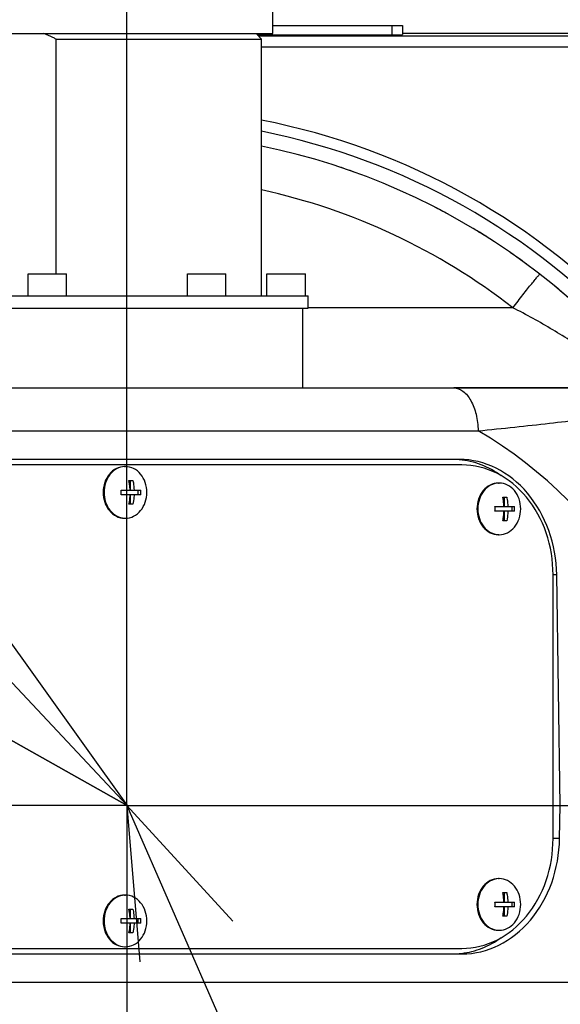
# Model space of a CAD drawing. Header units: millimetres. Extents: x 0 to 770, y -15 to 420.
# Tile 26 of 105: x 136.91 to 143.48, y 258.44 to 270.38. Entities that reach past the tile are written whole.
import ezdxf

# ---------------------------------------------------------------- set-up
doc = ezdxf.new("R2010")
doc.units = ezdxf.units.MM
doc.header["$LTSCALE"] = 32.67
doc.linetypes.add('CENTER', pattern=[0.6, 0.375, -0.075, 0.075, -0.075])
doc.linetypes.add('PHANTOM', pattern=[0.8, 0.45, -0.05, 0.1, -0.05, 0.1, -0.05])
doc.layers.get('0').update_dxf_attribs({"linetype": 'CONTINUOUS'})
for name, color, linetype in [('1_DESIGN', 7, 'CONTINUOUS'), ('ASSY', 7, 'CONTINUOUS'), ('AXIS', 7, 'CONTINUOUS'), ('CHAMFER', 7, 'CONTINUOUS'), ('CRV2', 7, 'CONTINUOUS'), ('DRA_ITEM', 7, 'CONTINUOUS'), ('DRAFT', 7, 'CONTINUOUS'), ('DRIV_DIM', 7, 'CONTINUOUS'), ('ROUND', 7, 'CONTINUOUS')]:
    doc.layers.add(name, color=color, linetype=linetype)
doc.styles.get("Standard").update_dxf_attribs({"font": 'txt', "width": 0.8})
doc.dimstyles.new('DIMSTYLE_10', dxfattribs={"dimtxt": 3.8, "dimasz": 1.8, "dimexe": 2, "dimexo": 1.5, "dimgap": 0.95, "dimtad": 1, "dimdec": 0, "dimlfac": 15, "dimdsep": 46, "dimtxsty": 'STANDARD', "dimblk": 'OPEN', "dimblk1": 'OPEN', "dimblk2": 'OPEN', "dimcen": 0.09, "dimadec": 0, "dimazin": 0, "dimtp": 0.001, "dimtm": 0.001, "dimtfac": 1, "dimtdec": 0, "dimtofl": 0, "dimtmove": 0, "dimatfit": 3, "dimldrblk": 'OPEN', "dimfxl": 1, "dimtolj": 1, "dimarcsym": 0})
doc.dimstyles.new('DIMSTYLE_11', dxfattribs={"dimtxt": 3.8, "dimasz": 1.8, "dimexe": 2, "dimexo": 1.5, "dimtad": 1, "dimdec": 1, "dimlfac": 15, "dimdsep": 46, "dimtxsty": 'STANDARD', "dimblk": 'OPEN', "dimblk1": 'OPEN', "dimblk2": 'OPEN', "dimcen": 0.09, "dimadec": 0, "dimazin": 0, "dimtp": 0.001, "dimtm": 0.001, "dimtfac": 1, "dimtdec": 1, "dimtofl": 0, "dimtmove": 0, "dimatfit": 3, "dimldrblk": 'OPEN', "dimfxl": 1, "dimtolj": 1, "dimarcsym": 0})
doc.dimstyles.new('DIMSTYLE_12', dxfattribs={"dimtxt": 3.8, "dimasz": 1.8, "dimexe": 2, "dimexo": 1.5, "dimgap": 1.9, "dimtad": 1, "dimdec": 3, "dimlfac": 15, "dimdsep": 46, "dimtxsty": 'STANDARD', "dimblk": 'OPEN', "dimblk1": 'OPEN', "dimblk2": 'OPEN', "dimcen": 0.09, "dimadec": 0, "dimazin": 0, "dimtp": 0.5, "dimtm": 0.5, "dimtfac": 1, "dimtdec": 3, "dimtofl": 0, "dimtmove": 0, "dimatfit": 3, "dimldrblk": 'OPEN', "dimfxl": 1, "dimtolj": 1, "dimarcsym": 0})
doc.dimstyles.new('DIMSTYLE_9', dxfattribs={"dimtxt": 3.8, "dimasz": 1.8, "dimexe": 2, "dimexo": 1.5, "dimgap": 0.95, "dimtad": 1, "dimdec": 3, "dimlfac": 15, "dimdsep": 46, "dimtxsty": 'STANDARD', "dimblk": 'OPEN', "dimblk1": 'OPEN', "dimblk2": 'OPEN', "dimcen": 0.09, "dimadec": 0, "dimazin": 0, "dimtp": 0.001, "dimtm": 0.001, "dimtfac": 1, "dimtdec": 3, "dimtofl": 0, "dimtmove": 0, "dimatfit": 3, "dimldrblk": 'OPEN', "dimfxl": 1, "dimtolj": 1, "dimarcsym": 0})

# ---------------------------------------------------------------- blocks, each defined once
blk = doc.blocks.new('_OPEN')
at = {"color": 0, "linetype": 'BYBLOCK'}
for p, q in [((0, 0), (-1, 0.342)), ((-1, -0.342), (0, 0)), ((-1, 0), (0, 0))]:
    blk.add_line(p, q, dxfattribs=at)
blk = doc.blocks.new('*D34')
at = {"layer": 'DRIV_DIM', "color": 2, "linetype": 'CONTINUOUS'}
for p, q in [((149.097, 267.971), (149.097, 309.108)), ((138.217, 307.108), (143.657, 307.108)), ((149.097, 307.108), (143.657, 307.108)), ((143.657, 307.108), (168.097, 307.108))]:
    blk.add_line(p, q, dxfattribs=at)
at = {"layer": 'DRIV_DIM', "color": 2, "linetype": 'CONTINUOUS', "xscale": 1.8, "yscale": 1.8, "zscale": 1.8, "rotation": 180}
blk.add_blockref('_OPEN', (138.217, 307.108), dxfattribs=at)
at = {"layer": 'DRIV_DIM', "color": 2, "linetype": 'CONTINUOUS', "xscale": 1.8, "yscale": 1.8, "zscale": 1.8}
blk.add_blockref('_OPEN', (149.097, 307.108), dxfattribs=at)
blk = doc.blocks.new('*D36')
at = {"layer": 'DRIV_DIM', "color": 2, "linetype": 'CONTINUOUS'}
for p, q in [((227.6, 260.848), (227.6, 251.898)), ((227.6, 242.948), (227.6, 251.898)), ((128.25, 242.948), (229.6, 242.948))]:
    blk.add_line(p, q, dxfattribs=at)
at = {"layer": 'DRIV_DIM', "color": 2, "linetype": 'CONTINUOUS', "xscale": 1.8, "yscale": 1.8, "zscale": 1.8}
for p, rotation in [((227.6, 260.848), 90), ((227.6, 242.948), 270)]:
    blk.add_blockref('_OPEN', p, dxfattribs=dict(at, rotation=rotation))
blk = doc.blocks.new('*D37')
at = {"layer": 'DRIV_DIM', "color": 2, "linetype": 'CONTINUOUS'}
for p, q in [((133.15, 277.534), (226.65, 277.534)), ((226.65, 277.534), (229.6, 277.534)), ((227.6, 277.534), (227.6, 269.191)), ((227.6, 260.848), (227.6, 269.191))]:
    blk.add_line(p, q, dxfattribs=at)
at = {"layer": 'DRIV_DIM', "color": 2, "linetype": 'CONTINUOUS', "xscale": 1.8, "yscale": 1.8, "zscale": 1.8}
for p, rotation in [((227.6, 277.534), 90), ((227.6, 260.848), 270)]:
    blk.add_blockref('_OPEN', p, dxfattribs=dict(at, rotation=rotation))
blk = doc.blocks.new('*D38')
at = {"layer": 'DRIV_DIM', "color": 2, "linetype": 'CONTINUOUS'}
for p, q in [((138.217, 260.848), (89.181, 288.465)), ((107.593, 278.095), (138.217, 260.848))]:
    blk.add_line(p, q, dxfattribs=at)
at = {"layer": 'DRIV_DIM', "color": 2, "linetype": 'CONTINUOUS', "xscale": 1.8, "yscale": 1.8, "zscale": 1.8, "rotation": 150.6115495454}
blk.add_blockref('_OPEN', (107.593, 278.095), dxfattribs=at)
blk = doc.blocks.new('*D39')
at = {"layer": 'DRIV_DIM', "color": 2, "linetype": 'CONTINUOUS'}
blk.add_line((59.543, 344.835), (138.217, 260.848), dxfattribs=at)
at = {"layer": 'DRIV_DIM', "color": 2, "linetype": 'CONTINUOUS', "xscale": 1.8, "yscale": 1.8, "zscale": 1.8, "rotation": 133.129164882}
blk.add_blockref('_OPEN', (59.543, 344.835), dxfattribs=at)
blk = doc.blocks.new('*D40')
at = {"layer": 'DRIV_DIM', "color": 2, "linetype": 'CONTINUOUS'}
blk.add_line((66.578, 360.931), (138.217, 260.848), dxfattribs=at)
at = {"layer": 'DRIV_DIM', "color": 2, "linetype": 'CONTINUOUS', "xscale": 1.8, "yscale": 1.8, "zscale": 1.8, "rotation": 125.5948410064}
blk.add_blockref('_OPEN', (66.578, 360.931), dxfattribs=at)
blk = doc.blocks.new('*D43')
at = {"layer": 'DRIV_DIM', "color": 2, "linetype": 'CONTINUOUS'}
for p, q in [((260.905, 282.481), (264.077, 283.04)), ((23.705, 260.848), (10.415, 260.848))]:
    blk.add_line(p, q, dxfattribs=at)
for points in [[(261.177, 284.352), (262.107, 282.693), (262.388, 284.575)], [(11.812, 262.652), (12.415, 260.848), (13.044, 262.643)]]:
    blk.add_lwpolyline(points, dxfattribs=at)
for start, end in [(10, 95), (95, 180)]:
    blk.add_arc((138.217, 260.848), 125.802, start, end, dxfattribs=at)
blk = doc.blocks.new('*D44')
at = {"layer": 'DRIV_DIM', "color": 2, "linetype": 'CONTINUOUS'}
for p, q in [((23.705, 260.848), (10.415, 260.848)), ((260.905, 239.215), (264.077, 238.655))]:
    blk.add_line(p, q, dxfattribs=at)
for points in [[(13.044, 259.052), (12.415, 260.848), (11.812, 259.043)], [(262.388, 237.121), (262.107, 239.002), (261.177, 237.343)]]:
    blk.add_lwpolyline(points, dxfattribs=at)
for start, end in [(180, 265), (265, 350)]:
    blk.add_arc((138.217, 260.848), 125.802, start, end, dxfattribs=at)

msp = doc.modelspace()

# ---------------------------------------------------------------- linework, layer by layer
at = {"color": 7, "linetype": 'CONTINUOUS'}
for p, q in [((139.986915, 270.214381), (139.986915, 270.547714)), ((136.446915, 270.214381), (139.986915, 270.214381)), ((137.354922, 267.301047), (137.354922, 270.147715)), ((137.354922, 270.147715), (139.850248, 270.147715)), ((140.350248, 265.914381), (140.350248, 266.881047))]:
    msp.add_line(p, q, dxfattribs=at)
at = {"color": 9, "linetype": 'CONTINUOUS'}
for p, q in [((144.750248, 270.184448), (139.813516, 270.184448)), ((144.750248, 270.05116), (139.850248, 270.05116))]:
    msp.add_line(p, q, dxfattribs=at)
at = {"color": 7, "linetype": 'CONTINUOUS'}
for start, end in [(70.3205698, 71.5537864), (61.5182326, 62.775137), (57.5113889, 58.9997918), (53.5863176, 55.2290538), (46.9960492, 50.5783682)]:
    msp.add_arc((138.216915, 260.847714), 8.166667, start, end, dxfattribs=at)
msp.add_open_spline([(137.354922, 270.147715), (137.342849, 270.154472), (137.294952, 270.180061), (137.244798, 270.201582), (137.206401, 270.214381)], degree=3, knots=[0, 0, 0, 0, 0.254754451, 1, 1, 1, 1], dxfattribs=at)
at = {"layer": '1_DESIGN', "color": 7, "linetype": 'CONTINUOUS'}
for p, q in [((138.241114, 264.791047), (138.288724, 264.791047)), ((138.257435, 264.791047), (138.257435, 264.676381)), ((138.145896, 264.676381), (138.255129, 264.676381)), ((138.257435, 264.676381), (138.383942, 264.676381)), ((138.352653, 264.619047), (138.352653, 264.676381)), ((138.255129, 264.619047), (138.145896, 264.619047)), ((138.257435, 264.619047), (138.257435, 264.504381)), ((138.383942, 264.619047), (138.257435, 264.619047)), ((142.780584, 264.591047), (142.828193, 264.591047)), ((142.796904, 264.591047), (142.796904, 264.476381)), ((138.288724, 264.504381), (138.241114, 264.504381)), ((142.685366, 264.476381), (142.794598, 264.476381)), ((142.794598, 264.419047), (142.685366, 264.419047)), ((142.796904, 264.476381), (142.923411, 264.476381)), ((142.796904, 264.419047), (142.796904, 264.304381)), ((142.923411, 264.419047), (142.796904, 264.419047)), ((142.892122, 264.419047), (142.892122, 264.476381)), ((142.828193, 264.304381), (142.780584, 264.304381)), ((142.780584, 259.791047), (142.828193, 259.791047)), ((142.796904, 259.791047), (142.796904, 259.676381)), ((142.685366, 259.676381), (142.794598, 259.676381)), ((142.794598, 259.619047), (142.685366, 259.619047)), ((142.796904, 259.676381), (142.923411, 259.676381)), ((142.923411, 259.619047), (142.796904, 259.619047)), ((142.796904, 259.619047), (142.796904, 259.504381)), ((142.892122, 259.619047), (142.892122, 259.676381)), ((138.241114, 259.591047), (138.288724, 259.591047)), ((138.257435, 259.591047), (138.257435, 259.476381)), ((142.828193, 259.504381), (142.780584, 259.504381)), ((138.145896, 259.476381), (138.255129, 259.476381)), ((138.255129, 259.419047), (138.145896, 259.419047)), ((138.257435, 259.476381), (138.383942, 259.476381)), ((138.257435, 259.419047), (138.257435, 259.304381)), ((138.383942, 259.419047), (138.257435, 259.419047)), ((138.352653, 259.419047), (138.352653, 259.476381)), ((138.288724, 259.304381), (138.241114, 259.304381))]:
    msp.add_line(p, q, dxfattribs=at)
for centre, radius, start, end in [((138.197917, 264.744986), 0.216061, 90.0009756, 92.828435), ((142.737386, 264.544986), 0.216061, 90.0009756, 92.828435), ((137.464735, 264.647702), 0.681764, 357.5911783, 2.4088217), ((137.70278, 264.647702), 0.681764, 357.5911783, 2.4088217), ((142.004204, 264.447702), 0.681764, 357.5911783, 2.4088217), ((142.242249, 264.447702), 0.681764, 357.5911783, 2.4088217), ((138.197917, 264.550442), 0.216061, 267.171565, 269.9990244), ((142.737386, 264.350442), 0.216061, 267.171565, 269.9990244), ((142.737386, 259.744986), 0.216061, 90.0009756, 92.828435), ((138.197917, 259.544986), 0.216061, 90.0009756, 92.828435), ((142.004204, 259.647702), 0.681764, 357.5911783, 2.4088217), ((142.242249, 259.647702), 0.681764, 357.5911783, 2.4088217), ((137.464735, 259.447702), 0.681764, 357.5911783, 2.4088217), ((137.70278, 259.447702), 0.681764, 357.5911783, 2.4088217), ((142.737386, 259.550442), 0.216061, 267.171565, 269.9990244), ((138.197917, 259.350442), 0.216061, 267.171565, 269.9990244)]:
    msp.add_arc(centre, radius, start, end, dxfattribs=at)
for points, knots in [([(138.187255, 264.960784), (138.153936, 264.959138), (138.085328, 264.939019), (138.003193, 264.866854), (137.949909, 264.765113), (137.937724, 264.687193), (137.937724, 264.647714)], [0, 0, 0, 0, 0.228436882, 0.470510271, 0.72965574, 1, 1, 1, 1]), ([(138.458102, 264.647714), (138.458102, 264.688225), (138.445282, 264.768134), (138.389279, 264.871709), (138.303195, 264.943465), (138.232042, 264.961047), (138.197913, 264.961047)], [0, 0, 0, 0, 0.270964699, 0.530156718, 0.771720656, 1, 1, 1, 1]), ([(138.255129, 264.676381), (138.254743, 264.686149), (138.252444, 264.724614), (138.247036, 264.762908), (138.241114, 264.791047)], [0, 0, 0, 0, 0.253718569, 1, 1, 1, 1]), ([(138.288724, 264.791047), (138.290673, 264.781786), (138.297765, 264.743906), (138.301591, 264.705426), (138.302738, 264.676381)], [0, 0, 0, 0, 0.245622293, 1, 1, 1, 1]), ([(142.726724, 264.760784), (142.693406, 264.759138), (142.624797, 264.739019), (142.542663, 264.666854), (142.489378, 264.565113), (142.477193, 264.487193), (142.477193, 264.447714)], [0, 0, 0, 0, 0.228436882, 0.470510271, 0.72965574, 1, 1, 1, 1]), ([(142.997571, 264.447714), (142.997571, 264.488225), (142.984752, 264.568134), (142.928749, 264.671709), (142.842664, 264.743465), (142.771511, 264.761047), (142.737382, 264.761047)], [0, 0, 0, 0, 0.270964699, 0.530156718, 0.771720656, 1, 1, 1, 1]), ([(137.937724, 264.647714), (137.937724, 264.608235), (137.949909, 264.530315), (138.003193, 264.428575), (138.085328, 264.356409), (138.153936, 264.33629), (138.187255, 264.334644)], [0, 0, 0, 0, 0.27034426, 0.529489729, 0.771563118, 1, 1, 1, 1]), ([(138.197913, 264.334381), (138.232042, 264.334381), (138.303195, 264.351963), (138.389279, 264.423719), (138.445282, 264.527294), (138.458102, 264.607204), (138.458102, 264.647714)], [0, 0, 0, 0, 0.228279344, 0.469843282, 0.729035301, 1, 1, 1, 1]), ([(138.241114, 264.504381), (138.243064, 264.513642), (138.250156, 264.551522), (138.253982, 264.590002), (138.255129, 264.619047)], [0, 0, 0, 0, 0.245622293, 1, 1, 1, 1]), ([(138.302738, 264.619047), (138.302352, 264.609279), (138.300053, 264.570814), (138.294645, 264.53252), (138.288724, 264.504381)], [0, 0, 0, 0, 0.253718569, 1, 1, 1, 1]), ([(142.794598, 264.476381), (142.794213, 264.486149), (142.791913, 264.524614), (142.786506, 264.562908), (142.780584, 264.591047)], [0, 0, 0, 0, 0.253718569, 1, 1, 1, 1]), ([(142.828193, 264.591047), (142.830142, 264.581786), (142.837235, 264.543906), (142.841061, 264.505426), (142.842207, 264.476381)], [0, 0, 0, 0, 0.245622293, 1, 1, 1, 1]), ([(142.477193, 264.447714), (142.477193, 264.408235), (142.489378, 264.330315), (142.542663, 264.228575), (142.624797, 264.156409), (142.693406, 264.13629), (142.726724, 264.134644)], [0, 0, 0, 0, 0.27034426, 0.529489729, 0.771563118, 1, 1, 1, 1]), ([(142.737382, 264.134381), (142.771511, 264.134381), (142.842664, 264.151963), (142.928749, 264.223719), (142.984752, 264.327294), (142.997571, 264.407204), (142.997571, 264.447714)], [0, 0, 0, 0, 0.228279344, 0.469843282, 0.729035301, 1, 1, 1, 1]), ([(142.780584, 264.304381), (142.782533, 264.313642), (142.789626, 264.351522), (142.793452, 264.390002), (142.794598, 264.419047)], [0, 0, 0, 0, 0.245622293, 1, 1, 1, 1]), ([(142.842207, 264.419047), (142.841822, 264.409279), (142.839522, 264.370814), (142.834115, 264.33252), (142.828193, 264.304381)], [0, 0, 0, 0, 0.253718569, 1, 1, 1, 1]), ([(142.726724, 259.960784), (142.693406, 259.959138), (142.624797, 259.939019), (142.542663, 259.866854), (142.489378, 259.765113), (142.477193, 259.687193), (142.477193, 259.647714)], [0, 0, 0, 0, 0.228436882, 0.470510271, 0.72965574, 1, 1, 1, 1]), ([(142.997571, 259.647714), (142.997571, 259.688225), (142.984752, 259.768134), (142.928749, 259.871709), (142.842664, 259.943465), (142.771511, 259.961047), (142.737382, 259.961047)], [0, 0, 0, 0, 0.270964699, 0.530156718, 0.771720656, 1, 1, 1, 1]), ([(138.187255, 259.760784), (138.153936, 259.759138), (138.085328, 259.739019), (138.003193, 259.666854), (137.949909, 259.565113), (137.937724, 259.487193), (137.937724, 259.447714)], [0, 0, 0, 0, 0.228436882, 0.470510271, 0.72965574, 1, 1, 1, 1]), ([(138.458102, 259.447714), (138.458102, 259.488225), (138.445282, 259.568134), (138.389279, 259.671709), (138.303195, 259.743465), (138.232042, 259.761047), (138.197913, 259.761047)], [0, 0, 0, 0, 0.270964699, 0.530156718, 0.771720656, 1, 1, 1, 1]), ([(142.794598, 259.676381), (142.794213, 259.686149), (142.791913, 259.724614), (142.786506, 259.762908), (142.780584, 259.791047)], [0, 0, 0, 0, 0.253718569, 1, 1, 1, 1]), ([(142.828193, 259.791047), (142.830142, 259.781786), (142.837235, 259.743906), (142.841061, 259.705426), (142.842207, 259.676381)], [0, 0, 0, 0, 0.245622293, 1, 1, 1, 1]), ([(142.477193, 259.647714), (142.477193, 259.608235), (142.489378, 259.530315), (142.542663, 259.428575), (142.624797, 259.356409), (142.693406, 259.33629), (142.726724, 259.334644)], [0, 0, 0, 0, 0.27034426, 0.529489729, 0.771563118, 1, 1, 1, 1]), ([(142.737382, 259.334381), (142.771511, 259.334381), (142.842664, 259.351963), (142.928749, 259.423719), (142.984752, 259.527294), (142.997571, 259.607204), (142.997571, 259.647714)], [0, 0, 0, 0, 0.228279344, 0.469843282, 0.729035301, 1, 1, 1, 1]), ([(142.780584, 259.504381), (142.782533, 259.513642), (142.789626, 259.551522), (142.793452, 259.590002), (142.794598, 259.619047)], [0, 0, 0, 0, 0.245622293, 1, 1, 1, 1]), ([(142.842207, 259.619047), (142.841822, 259.609279), (142.839522, 259.570814), (142.834115, 259.53252), (142.828193, 259.504381)], [0, 0, 0, 0, 0.253718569, 1, 1, 1, 1]), ([(138.255129, 259.476381), (138.254743, 259.486149), (138.252444, 259.524614), (138.247036, 259.562908), (138.241114, 259.591047)], [0, 0, 0, 0, 0.253718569, 1, 1, 1, 1]), ([(138.288724, 259.591047), (138.290673, 259.581786), (138.297765, 259.543906), (138.301591, 259.505426), (138.302738, 259.476381)], [0, 0, 0, 0, 0.245622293, 1, 1, 1, 1]), ([(137.937724, 259.447714), (137.937724, 259.408235), (137.949909, 259.330315), (138.003193, 259.228575), (138.085328, 259.156409), (138.153936, 259.13629), (138.187255, 259.134644)], [0, 0, 0, 0, 0.27034426, 0.529489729, 0.771563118, 1, 1, 1, 1]), ([(138.197913, 259.134381), (138.232042, 259.134381), (138.303195, 259.151963), (138.389279, 259.223719), (138.445282, 259.327294), (138.458102, 259.407204), (138.458102, 259.447714)], [0, 0, 0, 0, 0.228279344, 0.469843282, 0.729035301, 1, 1, 1, 1]), ([(138.241114, 259.304381), (138.243064, 259.313642), (138.250156, 259.351522), (138.253982, 259.390002), (138.255129, 259.419047)], [0, 0, 0, 0, 0.245622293, 1, 1, 1, 1]), ([(138.302738, 259.419047), (138.302352, 259.409279), (138.300053, 259.370814), (138.294645, 259.33252), (138.288724, 259.304381)], [0, 0, 0, 0, 0.253718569, 1, 1, 1, 1])]:
    msp.add_open_spline(points, degree=3, knots=knots, dxfattribs=at)
at = {"layer": 'ASSY', "color": 7, "linetype": 'CONTINUOUS'}
for p, q in [((137.016915, 267.034381), (137.016915, 267.301047)), ((137.016915, 267.301047), (137.483582, 267.301047)), ((137.483582, 267.034381), (137.483582, 267.301047)), ((138.950248, 267.034381), (138.950248, 267.301047)), ((138.950248, 267.301047), (139.416915, 267.301047)), ((139.416915, 267.034381), (139.416915, 267.301047)), ((139.916915, 267.034381), (139.916915, 267.301047)), ((139.916915, 267.301047), (140.383582, 267.301047)), ((140.383582, 267.034381), (140.383582, 267.301047)), ((138.187199, 264.961047), (138.197913, 264.961047)), ((142.726668, 264.761047), (142.737382, 264.761047)), ((138.187199, 264.334381), (138.197913, 264.334381)), ((142.726668, 264.134381), (142.737382, 264.134381)), ((142.726668, 259.961047), (142.737382, 259.961047)), ((138.187199, 259.761047), (138.197913, 259.761047)), ((142.726668, 259.334381), (142.737382, 259.334381)), ((138.187199, 259.134381), (138.197913, 259.134381))]:
    msp.add_line(p, q, dxfattribs=at)
for points, knots in [([(138.187199, 264.961047), (138.15307, 264.961047), (138.081917, 264.943465), (137.995832, 264.87171), (137.939829, 264.768134), (137.927009, 264.688225), (137.927009, 264.647714)], [0, 0, 0, 0, 0.228279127, 0.469843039, 0.729034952, 1, 1, 1, 1]), ([(142.726668, 264.761047), (142.692539, 264.761047), (142.621386, 264.743465), (142.535302, 264.67171), (142.479299, 264.568134), (142.466479, 264.488225), (142.466479, 264.447714)], [0, 0, 0, 0, 0.228279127, 0.469843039, 0.729034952, 1, 1, 1, 1]), ([(137.927009, 264.647714), (137.927009, 264.607203), (137.939829, 264.527294), (137.995832, 264.423719), (138.081917, 264.351963), (138.15307, 264.334381), (138.187199, 264.334381)], [0, 0, 0, 0, 0.270965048, 0.530156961, 0.771720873, 1, 1, 1, 1]), ([(142.466479, 264.447714), (142.466479, 264.407203), (142.479299, 264.327294), (142.535302, 264.223719), (142.621386, 264.151963), (142.692539, 264.134381), (142.726668, 264.134381)], [0, 0, 0, 0, 0.270965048, 0.530156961, 0.771720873, 1, 1, 1, 1]), ([(142.726668, 259.961047), (142.692539, 259.961047), (142.621386, 259.943465), (142.535302, 259.87171), (142.479299, 259.768134), (142.466479, 259.688225), (142.466479, 259.647714)], [0, 0, 0, 0, 0.228279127, 0.469843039, 0.729034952, 1, 1, 1, 1]), ([(138.187199, 259.761047), (138.15307, 259.761047), (138.081917, 259.743465), (137.995832, 259.67171), (137.939829, 259.568134), (137.927009, 259.488225), (137.927009, 259.447714)], [0, 0, 0, 0, 0.228279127, 0.469843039, 0.729034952, 1, 1, 1, 1]), ([(142.466479, 259.647714), (142.466479, 259.607203), (142.479299, 259.527294), (142.535302, 259.423719), (142.621386, 259.351963), (142.692539, 259.334381), (142.726668, 259.334381)], [0, 0, 0, 0, 0.270965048, 0.530156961, 0.771720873, 1, 1, 1, 1]), ([(137.927009, 259.447714), (137.927009, 259.407203), (137.939829, 259.327294), (137.995832, 259.223719), (138.081917, 259.151963), (138.15307, 259.134381), (138.187199, 259.134381)], [0, 0, 0, 0, 0.270965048, 0.530156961, 0.771720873, 1, 1, 1, 1])]:
    msp.add_open_spline(points, degree=3, knots=knots, dxfattribs=at)
at = {"layer": 'AXIS', "color": 7, "linetype": 'CENTER'}
for q in [(138.216915, 373.859749), (97.035582, 260.847714), (138.216915, 147.835679), (251.22895, 260.847714)]:
    msp.add_line((138.216915, 260.847714), q, dxfattribs=at)
at = {"layer": 'AXIS', "color": 7, "linetype": 'CONTINUOUS'}
for p, q in [((139.850248, 267.034381), (139.850248, 270.147715)), ((136.016915, 267.034381), (140.416915, 267.034381)), ((140.416915, 266.881047), (140.416915, 267.034381)), ((136.016915, 266.881047), (140.416915, 266.881047)), ((144.358305, 265.914381), (142.184008, 265.914381))]:
    msp.add_line(p, q, dxfattribs=at)
at = {"layer": 'CHAMFER', "color": 7, "linetype": 'CONTINUOUS'}
msp.add_line((139.783582, 270.214381), (139.850248, 270.147715), dxfattribs=at)
at = {"layer": 'CRV2', "color": 4, "linetype": 'PHANTOM'}
for radius, end in [(123.080582, 350), (115.080582, 350), (35.146512, 174.8292439)]:
    msp.add_arc((138.216915, 260.847714), radius, 10, end, dxfattribs=at)
at = {"layer": 'DRA_ITEM', "color": 2, "linetype": 'CONTINUOUS'}
msp.add_line((138.216915, 260.847714), (157.267652, 217.242842), dxfattribs=at)
msp.add_lwpolyline([(139.501696, 259.444737), (138.216915, 260.847714), (138.373405, 258.951792)], dxfattribs=at)
at = {"layer": 'DRAFT', "color": 7, "linetype": 'CONTINUOUS'}
msp.add_line((146.252286, 270.215962), (141.564168, 270.215962), dxfattribs=at)
at = {"layer": 'ROUND', "color": 7, "linetype": 'CONTINUOUS'}
for p, q in [((139.986915, 270.314381), (141.564165, 270.314381)), ((141.564168, 270.314381), (141.564168, 270.201996)), ((139.799458, 270.198505), (141.430835, 270.198505)), ((131.036915, 265.914381), (144.358305, 265.914381)), ((142.25223, 265.047714), (134.059041, 265.047714)), ((142.283793, 264.981047), (133.971739, 264.981047)), ((143.390981, 260.447714), (143.390981, 263.647714)), ((143.476056, 260.847714), (143.435203, 263.647714)), ((143.47022, 260.447714), (143.476056, 260.847714)), ((143.476056, 260.847714), (145.053956, 260.847714)), ((133.971739, 259.114381), (142.283793, 259.114381)), ((134.094058, 259.047714), (142.287247, 259.047714))]:
    msp.add_line(p, q, dxfattribs=at)
at = {"layer": 'ROUND', "color": 9, "linetype": 'CONTINUOUS'}
for p, q in [((141.430835, 270.314381), (141.430835, 270.198505)), ((142.901862, 266.888204), (140.416915, 266.888204)), ((131.199105, 265.395009), (142.481069, 265.395009)), ((143.435203, 263.647714), (143.390981, 263.647714)), ((143.47022, 260.447714), (143.390981, 260.447714)), ((144.622299, 258.70042), (131.474976, 258.70042))]:
    msp.add_line(p, q, dxfattribs=at)
for centre, radius, start, end in [((138.216915, 260.847714), 8.475871, 42.7089826, 78.8840155), ((138.216915, 260.847714), 8.342583, 42.7089826, 78.7049562), ((138.216911, 260.861667), 7.633342, 52.1389731, 77.64262), ((139.887885, 260.926244), 5.166668, 359.1291052, 59.8737934)]:
    msp.add_arc(centre, radius, start, end, dxfattribs=at)
at = {"layer": 'ROUND', "color": 7, "linetype": 'CONTINUOUS'}
for centre, radius, start, end in [((138.216915, 260.847714), 8.166667, 339.8739267, 78.4582522), ((142.164863, 264.080438), 0.967276, 84.8314585, 89.9961963), ((142.16481, 260.016117), 0.968403, 270.006958, 276.7645146)]:
    msp.add_arc(centre, radius, start, end, dxfattribs=at)
for centre, major_axis, ratio, start_param, end_param in [((141.430835, 270.201996), (0.133333, 0), 0.026185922, -1.570796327, 0.000000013), ((142.272656, 263.647714), (-0.065646, 1.39894), 0.8298226, -1.609716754, -0.038920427), ((142.307673, 260.447714), (0.065646, 1.39894), 0.8298226, -3.102672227, -1.5318759)]:
    msp.add_ellipse(centre, major_axis=major_axis, ratio=ratio, start_param=start_param, end_param=end_param, dxfattribs=at)
at = {"layer": 'ROUND', "color": 9, "linetype": 'CONTINUOUS'}
for points, knots in [([(142.901862, 266.888204), (142.922835, 266.915164), (142.963991, 266.967903), (143.02391, 267.044177), (143.07925, 267.11411), (143.12793, 267.17505), (143.163564, 267.219167), (143.187411, 267.248153), (143.201376, 267.265039), (143.212372, 267.277662), (143.2208, 267.287969), (143.225502, 267.291655), (143.228501, 267.295849), (143.229195, 267.29531)], [0, 0, 0, 0, 0.19608485, 0.384036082, 0.55683185, 0.708005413, 0.831900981, 0.882128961, 0.923892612, 0.956802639, 0.980558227, 0.994957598, 1, 1, 1, 1]), ([(144.358305, 265.914381), (144.35716, 265.914792), (144.354102, 265.918945), (144.345486, 265.925147), (144.332507, 265.937289), (144.305106, 265.960686), (144.260644, 265.999085), (144.195999, 266.052925), (144.11877, 266.115471), (143.998344, 266.209556), (143.83162, 266.332462), (143.61613, 266.478983), (143.386653, 266.622567), (143.147835, 266.759952), (142.984485, 266.846318), (142.901862, 266.888204)], [0, 0, 0, 0, 0.002076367, 0.008253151, 0.018380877, 0.032228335, 0.069889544, 0.118638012, 0.175928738, 0.239593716, 0.3796178, 0.529572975, 0.684514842, 0.841799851, 1, 1, 1, 1]), ([(142.184008, 265.914381), (142.223544, 265.914381), (142.312185, 265.87856), (142.404244, 265.75689), (142.46516, 265.58972), (142.48009, 265.462103), (142.481069, 265.395009)], [0, 0, 0, 0, 0.183192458, 0.41049882, 0.689085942, 1, 1, 1, 1]), ([(142.481069, 265.395009), (142.629224, 265.40959), (142.918125, 265.43931), (143.337249, 265.48533), (143.724669, 265.530125), (144.069568, 265.572102), (144.35911, 265.609893), (144.559578, 265.63916), (144.672187, 265.659026), (144.718941, 265.66901), (144.744835, 265.675029), (144.765592, 265.681771), (144.778653, 265.685485), (144.789815, 265.694511), (144.787397, 265.697787)], [0, 0, 0, 0, 0.191539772, 0.373662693, 0.542486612, 0.69332745, 0.820661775, 0.918238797, 0.953813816, 0.967948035, 0.97952664, 0.988477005, 0.994761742, 1, 1, 1, 1])]:
    msp.add_open_spline(points, degree=3, knots=knots, dxfattribs=at)
at = {"layer": 'ROUND', "color": 7, "linetype": 'CONTINUOUS'}
for points, knots in [([(142.761261, 264.849496), (142.6858, 264.903799), (142.523049, 264.993091), (142.341994, 265.035643), (142.252001, 265.043781)], [0, 0, 0, 0, 0.507116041, 1, 1, 1, 1]), ([(143.390981, 263.647714), (143.390981, 263.8201), (143.336429, 264.160139), (143.098118, 264.600886), (142.731801, 264.90623), (142.429023, 264.981047), (142.283793, 264.981047)], [0, 0, 0, 0, 0.270965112, 0.530156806, 0.771720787, 1, 1, 1, 1]), ([(142.283793, 259.114381), (142.429023, 259.114381), (142.731801, 259.189198), (143.098118, 259.494542), (143.336429, 259.935289), (143.390981, 260.275328), (143.390981, 260.447714)], [0, 0, 0, 0, 0.228279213, 0.469843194, 0.729034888, 1, 1, 1, 1]), ([(142.278877, 259.054456), (142.364263, 259.064582), (142.535376, 259.108532), (142.689495, 259.194289), (142.761261, 259.245933)], [0, 0, 0, 0, 0.49302676, 1, 1, 1, 1])]:
    msp.add_open_spline(points, degree=3, knots=knots, dxfattribs=at)

# ---------------------------------------------------------------- dimensions: what is measured, and where the dimension line sits
at = {"layer": 'DRIV_DIM', "color": 2, "linetype": 'CONTINUOUS'}
for base, line1, line2, picture, middle in [((127.252567, 386.170787), ((258.188721, 282.00198), (259.427627, 282.220433)), ((26.462897, 260.847714), (25.20488, 260.847714)), '*D43', (91.055158, 377.474718)), ((127.252567, 135.524642), ((26.462897, 260.847714), (25.20488, 260.847714)), ((258.188721, 239.693448), (259.427627, 239.474995)), '*D44', (121.715861, 136.132821))]:
    dim = msp.add_angular_dim_2l(base=base, line1=line1, line2=line2, dimstyle='DIMSTYLE_12', override={"dimtad": 2}, dxfattribs=at)
    dim.commit()
    dim.dimension.update_dxf_attribs({"geometry": picture, "text_midpoint": middle, "dimtype": 162})
for mpoint, picture, middle in [((66.577892, 360.93108), '*D40', (74.592748, 351.366082)), ((59.542609, 344.835178), '*D39', (66.08136, 339.244452)), ((107.593311, 278.095096), '*D38', (89.646868, 289.29294))]:
    dim = msp.add_radius_dim(center=(138.216915, 260.847714), mpoint=mpoint, text='R<>', dimstyle='DIMSTYLE_11', override={"dimpost": '<>'}, dxfattribs=at)
    dim.commit()
    dim.dimension.update_dxf_attribs({"geometry": picture, "text_midpoint": middle, "dimtype": 164})
dim = msp.add_linear_dim(base=(149.096915, 307.10801), p1=(138.216915, 260.847714), p2=(149.096915, 266.471273), dimstyle='DIMSTYLE_9', dxfattribs=at)
dim.commit()
dim.dimension.update_dxf_attribs({"geometry": '*D34', "text_midpoint": (152.896974, 307.10801), "dimtype": 160})
dim = msp.add_linear_dim(base=(227.600134, 260.847714), p1=(131.649559, 277.534381), p2=(138.216915, 260.847714), angle=270, text='(280)', dimstyle='DIMSTYLE_10', dxfattribs=at)
dim.commit()
dim.dimension.update_dxf_attribs({"geometry": '*D37', "text_midpoint": (227.600134, 261.591047), "dimtype": 160})
dim = msp.add_linear_dim(base=(227.6001338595, 242.9477141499), p1=(138.2169148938, 260.8477141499), p2=(126.7502482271, 242.9477141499), angle=270, dimstyle='DIMSTYLE_10', dxfattribs=at)
dim.commit()
dim.dimension.update_dxf_attribs({"geometry": '*D36', "text_midpoint": (227.6001338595, 247.3377141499), "dimtype": 160})

doc.saveas('drawing.dxf')
